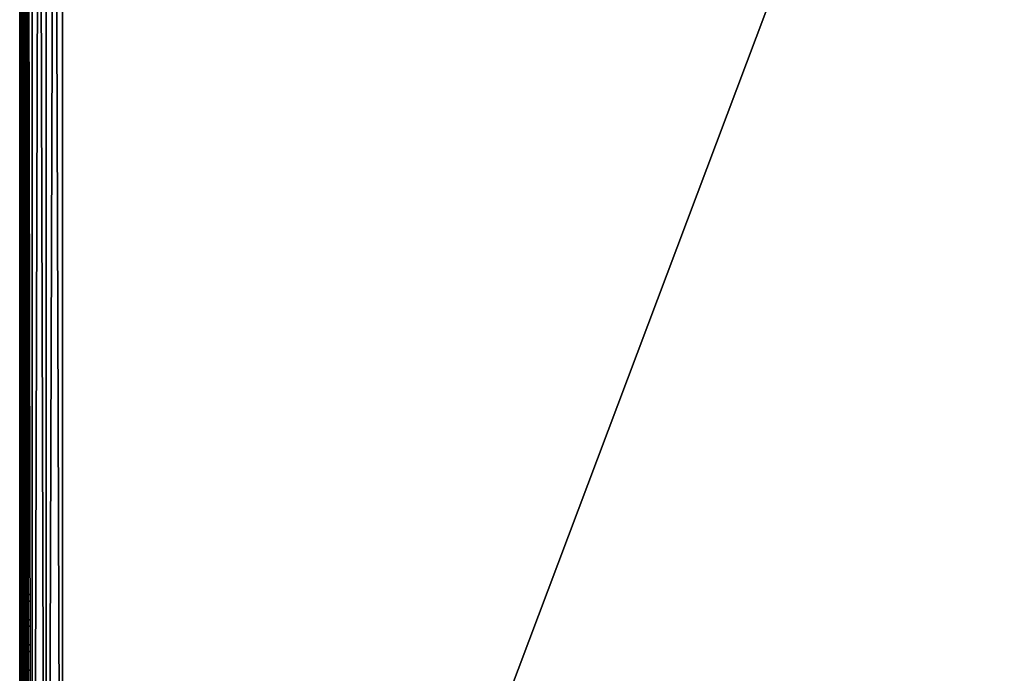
# Model space of a CAD drawing. Header units: inches. Extents: x 0 to 23, y -70 to 0.
# Tile 19 of 107: x 0 to 11.5, y -54.8 to -47.2. Entities that reach past the tile are written whole.
import ezdxf

# ---------------------------------------------------------------- set-up
doc = ezdxf.new("R2010")
doc.units = ezdxf.units.IN
doc.header["$MEASUREMENT"] = 0
for name, color, linetype in [('A-FURN-3-ST', 151, 'Continuous'), ('A-FURN-3-ST-SEAM', 250, 'Continuous'), ('A-FURN-3-STITCH', 15, 'Continuous')]:
    doc.layers.add(name, color=color, linetype=linetype)

msp = doc.modelspace()

# ---------------------------------------------------------------- meshes
at = {"layer": 'A-FURN-3-ST'}
mesh = msp.add_polyface(dxfattribs=at)
corners = [(23, -10.5, 5.453), (23, -66.768, 5.45), (22.962, -10.5, 5.261), (22.962, -66.769, 5.261), (22.854, -10.5, 5.099), (22.854, -66.769, 5.099), (22.691, -10.5, 4.991), (22.691, -66.769, 4.991), (22.5, -10.5, 4.953), (22.5, -66.769, 4.953), (23, -68.9, 17.453), (23, -10.5, 17.453), (22.962, -68.9, 17.644), (22.962, -10.5, 17.644), (22.854, -68.9, 17.806), (22.854, -10.5, 17.806), (22.691, -68.9, 17.914), (22.691, -10.5, 17.914), (22.5, -68.9, 17.953), (22.5, -10.5, 17.953), (22.62, -66.917, 4.99), (22.968, -66.89, 5.325), (0.5, -68.9, 17.953), (0.5, -10.5, 17.953), (23, -69.482, 16.709), (0, -10.5, 17.453), (0, -68.9, 17.453), (0.038, -10.5, 17.644), (0.038, -68.9, 17.644), (0.146, -10.5, 17.806), (0.146, -68.9, 17.806), (0.309, -10.5, 17.914), (0.309, -68.9, 17.914), (0, -66.769, 5.453), (0, -10.5, 5.453), (0.038, -66.769, 5.261), (0.038, -10.5, 5.261), (0.146, -66.769, 5.099), (0.146, -10.5, 5.099), (0.309, -66.769, 4.991), (0.309, -10.5, 4.991), (0.5, -66.769, 4.953), (0.5, -10.5, 4.953), (0.031, -66.89, 5.327), (0.379, -66.916, 4.99), (0, -69.482, 16.709)]
mesh.append_faces([[corners[k] for k in face] for face in [(0, 1, 2), (2, 1, 3), (2, 3, 4), (4, 3, 5), (4, 5, 6), (6, 5, 7), (6, 7, 8), (8, 7, 9), (10, 11, 12), (12, 11, 13), (12, 13, 14), (14, 13, 15), (14, 15, 16), (16, 15, 17), (16, 17, 18), (18, 17, 19), (20, 9, 7), (21, 3, 1), (18, 19, 22), (22, 19, 23), (0, 11, 1), (1, 11, 24), (24, 11, 10), (25, 26, 27), (27, 26, 28), (27, 28, 29), (29, 28, 30), (29, 30, 31), (31, 30, 32), (31, 32, 23), (23, 32, 22), (33, 34, 35), (35, 34, 36), (35, 36, 37), (37, 36, 38), (37, 38, 39), (39, 38, 40), (39, 40, 41), (41, 40, 42), (43, 33, 35), (44, 39, 41), (8, 9, 42), (42, 9, 41), (25, 45, 26), (34, 33, 25), (25, 33, 45)]])
at = {"layer": 'A-FURN-3-ST-SEAM'}
mesh = msp.add_polyface(dxfattribs=at)
corners = [(22.941, -68.9, 17.621), (22.961, -10.5, 17.622), (22.975, -68.9, 17.627), (22.977, -10.5, 17.629), (22.997, -68.9, 17.653), (22.912, -68.9, 17.638), (22.927, -10.5, 17.627), (22.943, -68.964, 17.618), (22.927, -68.964, 17.624), (22.913, -68.965, 17.635), (22.903, -68.966, 17.65), (22.9, -68.968, 17.668), (22.9, -68.9, 17.671), (22.961, -68.964, 17.619), (22.977, -68.964, 17.627), (22.998, -68.967, 17.655), (23, -68.968, 17.672), (22.907, -68.97, 17.693), (22.912, -68.9, 17.703), (22.919, -68.971, 17.707), (22.941, -68.9, 17.72), (22.997, -68.9, 17.688), (22.995, -68.969, 17.689), (22.984, -68.971, 17.704), (22.975, -68.9, 17.714), (22.97, -68.971, 17.713), (0.059, -68.9, 17.621), (0.039, -68.974, 17.618), (0.025, -68.9, 17.627), (0.023, -68.975, 17.626), (0.003, -68.9, 17.653), (0.003, -68.9, 17.688), (0.016, -68.983, 17.703), (0.025, -68.9, 17.714), (0.03, -68.983, 17.712), (0.059, -68.9, 17.72), (0.088, -68.9, 17.703), (0.093, -68.982, 17.692), (0.1, -68.9, 17.671), (0.081, -68.983, 17.705), (0, -68.98, 17.671), (0.088, -68.9, 17.638), (0.073, -68.975, 17.623), (0.097, -68.977, 17.649), (0.03, -39.7, 17.716), (0.016, -39.7, 17.707), (0.023, -39.7, 17.629), (0.039, -39.7, 17.622), (0.097, -39.7, 17.653), (0.073, -39.7, 17.627), (0, -39.7, 17.675), (0.081, -39.7, 17.71), (0.093, -39.7, 17.696)]
mesh.append_faces([[corners[k] for k in face] for face in [(0, 1, 2), (2, 3, 4), (0, 5, 6), (7, 8, 0), (0, 8, 5), (5, 8, 9), (5, 9, 10), (11, 12, 10), (10, 12, 5), (7, 0, 13), (13, 0, 2), (13, 2, 14), (14, 2, 4), (14, 4, 15), (15, 4, 16), (11, 17, 12), (12, 17, 18), (18, 17, 19), (18, 19, 20), (4, 21, 16), (16, 21, 22), (22, 21, 23), (23, 21, 24), (23, 24, 25), (25, 24, 20), (26, 27, 28), (28, 29, 30), (31, 32, 33), (33, 34, 35), (36, 37, 38), (36, 35, 39), (31, 30, 40), (26, 41, 42), (43, 41, 38), (35, 44, 33), (33, 45, 31), (30, 46, 28), (28, 47, 26), (41, 48, 38), (41, 26, 49), (30, 31, 50), (51, 35, 36), (52, 36, 38)]])
mesh = msp.add_polyface(dxfattribs=at)
corners = [(22.9, -10.5, 17.671), (22.9, -68.9, 17.671), (22.907, -10.5, 17.696), (22.912, -68.9, 17.703), (22.919, -10.5, 17.71), (22.941, -68.9, 17.72), (22.935, -10.5, 17.718), (22.97, -10.5, 17.716), (23, -10.5, 17.675), (22.995, -10.5, 17.692), (22.997, -68.9, 17.688), (22.984, -10.5, 17.707), (22.975, -68.9, 17.714), (22.997, -68.9, 17.653), (22.998, -10.5, 17.657), (22.927, -10.5, 17.627), (22.943, -10.5, 17.621), (22.941, -68.9, 17.621), (22.961, -10.5, 17.622), (22.975, -68.9, 17.627), (22.977, -10.5, 17.629), (22.912, -68.9, 17.638), (22.913, -10.5, 17.638), (22.903, -10.5, 17.653), (0.065, -10.5, 17.718), (0.03, -10.5, 17.716), (0.03, -39.7, 17.716), (0.065, -39.7, 17.718), (0.059, -68.9, 17.72), (0.025, -68.9, 17.714), (0.016, -39.7, 17.707), (0.003, -68.9, 17.688), (0.005, -39.7, 17.692), (0, -39.7, 17.675), (0.005, -10.5, 17.692), (0, -10.5, 17.675), (0.002, -10.5, 17.657), (0.002, -39.7, 17.657), (0.003, -68.9, 17.653), (0.023, -39.7, 17.629), (0.025, -68.9, 17.627), (0.039, -39.7, 17.622), (0.059, -68.9, 17.621), (0.057, -39.7, 17.621), (0.073, -39.7, 17.627), (0.057, -10.5, 17.621), (0.073, -10.5, 17.627), (0.087, -10.5, 17.638), (0.087, -39.7, 17.638), (0.088, -68.9, 17.638), (0.097, -39.7, 17.653), (0.1, -68.9, 17.671), (0.1, -39.7, 17.671), (0.1, -10.5, 17.671), (0.081, -39.7, 17.71), (0.088, -68.9, 17.703), (0.093, -39.7, 17.696), (0.093, -10.5, 17.696)]
mesh.append_faces([[corners[k] for k in face] for face in [(0, 1, 2), (2, 1, 3), (2, 3, 4), (4, 3, 5), (4, 5, 6), (6, 5, 7), (8, 9, 10), (10, 9, 11), (10, 11, 12), (12, 11, 7), (12, 7, 5), (10, 13, 8), (8, 13, 14), (15, 16, 17), (17, 16, 18), (19, 18, 20), (13, 20, 14), (15, 21, 22), (0, 23, 1), (1, 23, 21), (21, 23, 22), (24, 25, 26, 27), (27, 26, 28), (29, 26, 30), (31, 30, 32), (31, 32, 33), (33, 32, 34, 35), (35, 36, 37, 33), (33, 37, 38), (38, 37, 39), (40, 39, 41), (42, 41, 43), (42, 43, 44), (44, 43, 45, 46), (46, 47, 48, 44), (44, 48, 49), (49, 48, 50), (51, 50, 52), (52, 50, 53), (27, 28, 54), (54, 55, 56), (56, 51, 52), (56, 52, 57)]])
at = {"layer": 'A-FURN-3-STITCH'}
mesh = msp.add_polymesh((7, 4), dxfattribs=at)
for k, corner in enumerate([(0.107, -47.219, 17.76), (0.105, -47.219, 17.758), (0.102, -47.219, 17.754), (0.1, -47.219, 17.752), (0.102, -47.257, 17.765), (0.096, -47.257, 17.766), (0.093, -47.257, 17.762), (0.095, -47.257, 17.757), (0.098, -47.296, 17.768), (0.093, -47.296, 17.769), (0.09, -47.296, 17.766), (0.091, -47.296, 17.761), (0.097, -47.335, 17.77), (0.092, -47.335, 17.771), (0.088, -47.335, 17.767), (0.09, -47.335, 17.762), (0.098, -47.374, 17.769), (0.093, -47.374, 17.77), (0.09, -47.374, 17.766), (0.091, -47.374, 17.761), (0.102, -47.413, 17.766), (0.097, -47.413, 17.767), (0.093, -47.413, 17.763), (0.095, -47.413, 17.758), (0.107, -47.451, 17.761), (0.106, -47.451, 17.759), (0.102, -47.451, 17.755), (0.1, -47.451, 17.753)]):
    mesh.set_mesh_vertex(divmod(k, 4), corner)
mesh = msp.add_polymesh((7, 4), dxfattribs=at)
for k, corner in enumerate([(0.107, -47.512, 17.76), (0.105, -47.512, 17.758), (0.102, -47.512, 17.754), (0.1, -47.512, 17.752), (0.102, -47.55, 17.765), (0.096, -47.55, 17.766), (0.093, -47.55, 17.762), (0.095, -47.55, 17.757), (0.098, -47.589, 17.768), (0.093, -47.589, 17.769), (0.09, -47.589, 17.766), (0.091, -47.589, 17.761), (0.097, -47.628, 17.77), (0.092, -47.628, 17.771), (0.088, -47.628, 17.767), (0.09, -47.628, 17.762), (0.098, -47.667, 17.769), (0.093, -47.667, 17.77), (0.09, -47.667, 17.766), (0.091, -47.667, 17.761), (0.102, -47.706, 17.766), (0.097, -47.706, 17.767), (0.093, -47.706, 17.763), (0.095, -47.706, 17.758), (0.107, -47.745, 17.761), (0.106, -47.745, 17.759), (0.102, -47.745, 17.755), (0.1, -47.745, 17.753)]):
    mesh.set_mesh_vertex(divmod(k, 4), corner)
mesh = msp.add_polymesh((7, 4), dxfattribs=at)
for k, corner in enumerate([(0.107, -47.805, 17.76), (0.105, -47.805, 17.758), (0.102, -47.806, 17.754), (0.1, -47.806, 17.752), (0.102, -47.844, 17.765), (0.096, -47.844, 17.766), (0.093, -47.844, 17.762), (0.095, -47.844, 17.757), (0.098, -47.883, 17.768), (0.093, -47.883, 17.769), (0.09, -47.883, 17.766), (0.091, -47.883, 17.761), (0.097, -47.922, 17.77), (0.092, -47.922, 17.771), (0.088, -47.922, 17.767), (0.09, -47.922, 17.762), (0.098, -47.961, 17.769), (0.093, -47.961, 17.77), (0.09, -47.961, 17.766), (0.091, -47.961, 17.761), (0.102, -48, 17.766), (0.097, -48, 17.767), (0.093, -48, 17.763), (0.095, -48, 17.758), (0.107, -48.038, 17.761), (0.106, -48.038, 17.759), (0.102, -48.038, 17.755), (0.1, -48.038, 17.753)]):
    mesh.set_mesh_vertex(divmod(k, 4), corner)
mesh = msp.add_polymesh((7, 4), dxfattribs=at)
for k, corner in enumerate([(0.107, -48.099, 17.76), (0.105, -48.099, 17.758), (0.102, -48.099, 17.754), (0.1, -48.099, 17.752), (0.102, -48.137, 17.765), (0.096, -48.137, 17.766), (0.093, -48.137, 17.762), (0.095, -48.137, 17.757), (0.098, -48.176, 17.768), (0.093, -48.176, 17.769), (0.09, -48.176, 17.766), (0.091, -48.176, 17.761), (0.097, -48.215, 17.77), (0.092, -48.215, 17.771), (0.088, -48.215, 17.767), (0.09, -48.215, 17.762), (0.098, -48.254, 17.769), (0.093, -48.254, 17.77), (0.09, -48.254, 17.766), (0.091, -48.254, 17.761), (0.102, -48.293, 17.766), (0.097, -48.293, 17.767), (0.093, -48.293, 17.763), (0.095, -48.293, 17.758), (0.107, -48.331, 17.761), (0.106, -48.331, 17.759), (0.102, -48.331, 17.755), (0.1, -48.331, 17.753)]):
    mesh.set_mesh_vertex(divmod(k, 4), corner)
mesh = msp.add_polymesh((7, 4), dxfattribs=at)
for k, corner in enumerate([(0.107, -48.392, 17.76), (0.105, -48.392, 17.758), (0.102, -48.392, 17.754), (0.1, -48.392, 17.752), (0.102, -48.431, 17.765), (0.096, -48.431, 17.766), (0.093, -48.431, 17.762), (0.095, -48.431, 17.757), (0.098, -48.47, 17.768), (0.093, -48.47, 17.769), (0.09, -48.47, 17.766), (0.091, -48.47, 17.761), (0.097, -48.509, 17.77), (0.092, -48.509, 17.771), (0.088, -48.509, 17.767), (0.09, -48.509, 17.762), (0.098, -48.548, 17.769), (0.093, -48.548, 17.77), (0.09, -48.548, 17.766), (0.091, -48.548, 17.761), (0.102, -48.587, 17.766), (0.097, -48.587, 17.767), (0.093, -48.587, 17.763), (0.095, -48.587, 17.758), (0.107, -48.625, 17.761), (0.106, -48.625, 17.759), (0.102, -48.625, 17.755), (0.1, -48.625, 17.753)]):
    mesh.set_mesh_vertex(divmod(k, 4), corner)
mesh = msp.add_polymesh((7, 4), dxfattribs=at)
for k, corner in enumerate([(0.107, -48.686, 17.76), (0.105, -48.686, 17.758), (0.102, -48.686, 17.754), (0.1, -48.686, 17.752), (0.102, -48.724, 17.765), (0.096, -48.724, 17.766), (0.093, -48.724, 17.762), (0.095, -48.724, 17.757), (0.098, -48.763, 17.768), (0.093, -48.763, 17.769), (0.09, -48.763, 17.766), (0.091, -48.763, 17.761), (0.097, -48.802, 17.77), (0.092, -48.802, 17.771), (0.088, -48.802, 17.767), (0.09, -48.802, 17.762), (0.098, -48.841, 17.769), (0.093, -48.841, 17.77), (0.09, -48.841, 17.766), (0.091, -48.841, 17.761), (0.102, -48.88, 17.766), (0.097, -48.88, 17.767), (0.093, -48.88, 17.763), (0.095, -48.88, 17.758), (0.107, -48.918, 17.761), (0.106, -48.918, 17.759), (0.102, -48.918, 17.755), (0.1, -48.918, 17.753)]):
    mesh.set_mesh_vertex(divmod(k, 4), corner)
mesh = msp.add_polymesh((7, 4), dxfattribs=at)
for k, corner in enumerate([(0.107, -48.979, 17.76), (0.105, -48.979, 17.758), (0.102, -48.979, 17.754), (0.1, -48.979, 17.752), (0.102, -49.018, 17.765), (0.096, -49.018, 17.766), (0.093, -49.018, 17.762), (0.095, -49.018, 17.757), (0.098, -49.056, 17.768), (0.093, -49.056, 17.769), (0.09, -49.057, 17.766), (0.091, -49.057, 17.761), (0.097, -49.096, 17.77), (0.092, -49.096, 17.771), (0.088, -49.096, 17.767), (0.09, -49.096, 17.762), (0.098, -49.135, 17.769), (0.093, -49.135, 17.77), (0.09, -49.135, 17.766), (0.091, -49.135, 17.761), (0.102, -49.173, 17.766), (0.097, -49.173, 17.767), (0.093, -49.173, 17.763), (0.095, -49.174, 17.758), (0.107, -49.212, 17.761), (0.106, -49.212, 17.759), (0.102, -49.212, 17.755), (0.1, -49.212, 17.753)]):
    mesh.set_mesh_vertex(divmod(k, 4), corner)
mesh = msp.add_polymesh((7, 4), dxfattribs=at)
for k, corner in enumerate([(0.107, -49.273, 17.76), (0.105, -49.273, 17.758), (0.102, -49.273, 17.754), (0.1, -49.273, 17.752), (0.102, -49.311, 17.765), (0.096, -49.311, 17.766), (0.093, -49.311, 17.762), (0.095, -49.311, 17.757), (0.098, -49.35, 17.768), (0.093, -49.35, 17.769), (0.09, -49.35, 17.766), (0.091, -49.35, 17.761), (0.097, -49.389, 17.77), (0.092, -49.389, 17.771), (0.088, -49.389, 17.767), (0.09, -49.389, 17.762), (0.098, -49.428, 17.769), (0.093, -49.428, 17.77), (0.09, -49.428, 17.766), (0.091, -49.428, 17.761), (0.102, -49.467, 17.766), (0.097, -49.467, 17.767), (0.093, -49.467, 17.763), (0.095, -49.467, 17.758), (0.107, -49.505, 17.761), (0.106, -49.505, 17.759), (0.102, -49.505, 17.755), (0.1, -49.505, 17.753)]):
    mesh.set_mesh_vertex(divmod(k, 4), corner)
mesh = msp.add_polymesh((7, 4), dxfattribs=at)
for k, corner in enumerate([(0.107, -49.566, 17.76), (0.105, -49.566, 17.758), (0.102, -49.566, 17.754), (0.1, -49.566, 17.752), (0.102, -49.605, 17.765), (0.096, -49.605, 17.766), (0.093, -49.605, 17.762), (0.095, -49.605, 17.757), (0.098, -49.643, 17.768), (0.093, -49.643, 17.769), (0.09, -49.643, 17.766), (0.091, -49.643, 17.761), (0.097, -49.682, 17.77), (0.092, -49.682, 17.771), (0.088, -49.683, 17.767), (0.09, -49.683, 17.762), (0.098, -49.722, 17.769), (0.093, -49.722, 17.77), (0.09, -49.722, 17.766), (0.091, -49.722, 17.761), (0.102, -49.76, 17.766), (0.097, -49.76, 17.767), (0.093, -49.76, 17.763), (0.095, -49.76, 17.758), (0.107, -49.799, 17.761), (0.106, -49.799, 17.759), (0.102, -49.799, 17.755), (0.1, -49.799, 17.753)]):
    mesh.set_mesh_vertex(divmod(k, 4), corner)
mesh = msp.add_polymesh((7, 4), dxfattribs=at)
for k, corner in enumerate([(0.107, -49.86, 17.76), (0.105, -49.86, 17.758), (0.102, -49.86, 17.754), (0.1, -49.86, 17.752), (0.102, -49.898, 17.765), (0.096, -49.898, 17.766), (0.093, -49.898, 17.762), (0.095, -49.898, 17.757), (0.098, -49.937, 17.768), (0.093, -49.937, 17.769), (0.09, -49.937, 17.766), (0.091, -49.937, 17.761), (0.097, -49.976, 17.77), (0.092, -49.976, 17.771), (0.088, -49.976, 17.767), (0.09, -49.976, 17.762), (0.098, -50.015, 17.769), (0.093, -50.015, 17.77), (0.09, -50.015, 17.766), (0.091, -50.015, 17.761), (0.102, -50.054, 17.766), (0.097, -50.054, 17.767), (0.093, -50.054, 17.763), (0.095, -50.054, 17.758), (0.107, -50.092, 17.761), (0.106, -50.092, 17.759), (0.102, -50.092, 17.755), (0.1, -50.092, 17.753)]):
    mesh.set_mesh_vertex(divmod(k, 4), corner)
mesh = msp.add_polymesh((7, 4), dxfattribs=at)
for k, corner in enumerate([(0.107, -50.153, 17.76), (0.105, -50.153, 17.758), (0.102, -50.153, 17.754), (0.1, -50.153, 17.752), (0.102, -50.192, 17.765), (0.096, -50.192, 17.766), (0.093, -50.192, 17.762), (0.095, -50.192, 17.757), (0.098, -50.23, 17.768), (0.093, -50.23, 17.769), (0.09, -50.23, 17.766), (0.091, -50.23, 17.761), (0.097, -50.269, 17.77), (0.092, -50.269, 17.771), (0.088, -50.269, 17.767), (0.09, -50.269, 17.762), (0.098, -50.309, 17.769), (0.093, -50.309, 17.77), (0.09, -50.309, 17.766), (0.091, -50.309, 17.761), (0.102, -50.347, 17.766), (0.097, -50.347, 17.767), (0.093, -50.347, 17.763), (0.095, -50.347, 17.758), (0.107, -50.386, 17.761), (0.106, -50.386, 17.759), (0.102, -50.386, 17.755), (0.1, -50.386, 17.753)]):
    mesh.set_mesh_vertex(divmod(k, 4), corner)
mesh = msp.add_polymesh((7, 4), dxfattribs=at)
for k, corner in enumerate([(0.107, -50.447, 17.76), (0.105, -50.447, 17.758), (0.102, -50.447, 17.754), (0.1, -50.447, 17.752), (0.102, -50.485, 17.765), (0.096, -50.485, 17.766), (0.093, -50.485, 17.762), (0.095, -50.485, 17.757), (0.098, -50.524, 17.768), (0.093, -50.524, 17.769), (0.09, -50.524, 17.766), (0.091, -50.524, 17.761), (0.097, -50.563, 17.77), (0.092, -50.563, 17.771), (0.088, -50.563, 17.767), (0.09, -50.563, 17.762), (0.098, -50.602, 17.769), (0.093, -50.602, 17.77), (0.09, -50.602, 17.766), (0.091, -50.602, 17.761), (0.102, -50.641, 17.766), (0.097, -50.641, 17.767), (0.093, -50.641, 17.763), (0.095, -50.641, 17.758), (0.107, -50.679, 17.761), (0.106, -50.679, 17.759), (0.102, -50.679, 17.755), (0.1, -50.679, 17.753)]):
    mesh.set_mesh_vertex(divmod(k, 4), corner)
mesh = msp.add_polymesh((7, 4), dxfattribs=at)
for k, corner in enumerate([(0.107, -50.74, 17.76), (0.105, -50.74, 17.758), (0.102, -50.74, 17.754), (0.1, -50.74, 17.752), (0.102, -50.778, 17.765), (0.096, -50.778, 17.766), (0.093, -50.778, 17.762), (0.095, -50.779, 17.757), (0.098, -50.817, 17.768), (0.093, -50.817, 17.769), (0.09, -50.817, 17.766), (0.091, -50.817, 17.761), (0.097, -50.856, 17.77), (0.092, -50.856, 17.771), (0.088, -50.856, 17.767), (0.09, -50.856, 17.762), (0.098, -50.895, 17.769), (0.093, -50.895, 17.77), (0.09, -50.895, 17.766), (0.091, -50.895, 17.761), (0.102, -50.934, 17.766), (0.097, -50.934, 17.767), (0.093, -50.934, 17.763), (0.095, -50.934, 17.758), (0.107, -50.973, 17.761), (0.106, -50.973, 17.759), (0.102, -50.973, 17.755), (0.1, -50.973, 17.753)]):
    mesh.set_mesh_vertex(divmod(k, 4), corner)
mesh = msp.add_polymesh((7, 4), dxfattribs=at)
for k, corner in enumerate([(0.107, -51.034, 17.76), (0.105, -51.034, 17.758), (0.102, -51.034, 17.754), (0.1, -51.034, 17.752), (0.102, -51.072, 17.765), (0.096, -51.072, 17.766), (0.093, -51.072, 17.762), (0.095, -51.072, 17.757), (0.098, -51.111, 17.768), (0.093, -51.111, 17.769), (0.09, -51.111, 17.766), (0.091, -51.111, 17.761), (0.097, -51.15, 17.77), (0.092, -51.15, 17.771), (0.088, -51.15, 17.767), (0.09, -51.15, 17.762), (0.098, -51.189, 17.769), (0.093, -51.189, 17.77), (0.09, -51.189, 17.766), (0.091, -51.189, 17.761), (0.102, -51.228, 17.766), (0.097, -51.228, 17.767), (0.093, -51.228, 17.763), (0.095, -51.228, 17.758), (0.107, -51.266, 17.761), (0.106, -51.266, 17.759), (0.102, -51.266, 17.755), (0.1, -51.266, 17.753)]):
    mesh.set_mesh_vertex(divmod(k, 4), corner)
mesh = msp.add_polymesh((7, 4), dxfattribs=at)
for k, corner in enumerate([(0.107, -51.327, 17.76), (0.105, -51.327, 17.758), (0.102, -51.327, 17.754), (0.1, -51.327, 17.752), (0.102, -51.365, 17.765), (0.096, -51.365, 17.766), (0.093, -51.365, 17.762), (0.095, -51.365, 17.757), (0.098, -51.404, 17.768), (0.093, -51.404, 17.769), (0.09, -51.404, 17.766), (0.091, -51.404, 17.761), (0.097, -51.443, 17.77), (0.092, -51.443, 17.771), (0.088, -51.443, 17.767), (0.09, -51.443, 17.762), (0.098, -51.482, 17.769), (0.093, -51.482, 17.77), (0.09, -51.482, 17.766), (0.091, -51.482, 17.761), (0.102, -51.521, 17.766), (0.097, -51.521, 17.767), (0.093, -51.521, 17.763), (0.095, -51.521, 17.758), (0.107, -51.56, 17.761), (0.106, -51.56, 17.759), (0.102, -51.56, 17.755), (0.1, -51.56, 17.753)]):
    mesh.set_mesh_vertex(divmod(k, 4), corner)
mesh = msp.add_polymesh((7, 4), dxfattribs=at)
for k, corner in enumerate([(0.107, -51.621, 17.76), (0.105, -51.621, 17.758), (0.102, -51.621, 17.754), (0.1, -51.621, 17.752), (0.102, -51.659, 17.765), (0.096, -51.659, 17.766), (0.093, -51.659, 17.762), (0.095, -51.659, 17.757), (0.098, -51.698, 17.768), (0.093, -51.698, 17.769), (0.09, -51.698, 17.766), (0.091, -51.698, 17.761), (0.097, -51.737, 17.77), (0.092, -51.737, 17.771), (0.088, -51.737, 17.767), (0.09, -51.737, 17.762), (0.098, -51.776, 17.769), (0.093, -51.776, 17.77), (0.09, -51.776, 17.766), (0.091, -51.776, 17.761), (0.102, -51.815, 17.766), (0.097, -51.815, 17.767), (0.093, -51.815, 17.763), (0.095, -51.815, 17.758), (0.107, -51.853, 17.761), (0.106, -51.853, 17.759), (0.102, -51.853, 17.755), (0.1, -51.853, 17.753)]):
    mesh.set_mesh_vertex(divmod(k, 4), corner)
mesh = msp.add_polymesh((7, 4), dxfattribs=at)
for k, corner in enumerate([(0.107, -51.914, 17.76), (0.105, -51.914, 17.758), (0.102, -51.914, 17.754), (0.1, -51.914, 17.752), (0.102, -51.952, 17.765), (0.096, -51.952, 17.766), (0.093, -51.952, 17.762), (0.095, -51.952, 17.757), (0.098, -51.991, 17.768), (0.093, -51.991, 17.769), (0.09, -51.991, 17.766), (0.091, -51.991, 17.761), (0.097, -52.03, 17.77), (0.092, -52.03, 17.771), (0.088, -52.03, 17.767), (0.09, -52.03, 17.762), (0.098, -52.069, 17.769), (0.093, -52.069, 17.77), (0.09, -52.069, 17.766), (0.091, -52.069, 17.761), (0.102, -52.108, 17.766), (0.097, -52.108, 17.767), (0.093, -52.108, 17.763), (0.095, -52.108, 17.758), (0.107, -52.147, 17.761), (0.106, -52.147, 17.759), (0.102, -52.147, 17.755), (0.1, -52.147, 17.753)]):
    mesh.set_mesh_vertex(divmod(k, 4), corner)
mesh = msp.add_polymesh((7, 4), dxfattribs=at)
for k, corner in enumerate([(0.107, -52.207, 17.76), (0.105, -52.207, 17.758), (0.102, -52.208, 17.754), (0.1, -52.208, 17.752), (0.102, -52.246, 17.765), (0.096, -52.246, 17.766), (0.093, -52.246, 17.762), (0.095, -52.246, 17.757), (0.098, -52.285, 17.768), (0.093, -52.285, 17.769), (0.09, -52.285, 17.766), (0.091, -52.285, 17.761), (0.097, -52.324, 17.77), (0.092, -52.324, 17.771), (0.088, -52.324, 17.767), (0.09, -52.324, 17.762), (0.098, -52.363, 17.769), (0.093, -52.363, 17.77), (0.09, -52.363, 17.766), (0.091, -52.363, 17.761), (0.102, -52.402, 17.766), (0.097, -52.402, 17.767), (0.093, -52.402, 17.763), (0.095, -52.402, 17.758), (0.107, -52.44, 17.761), (0.106, -52.44, 17.759), (0.102, -52.44, 17.755), (0.1, -52.44, 17.753)]):
    mesh.set_mesh_vertex(divmod(k, 4), corner)
mesh = msp.add_polymesh((7, 4), dxfattribs=at)
for k, corner in enumerate([(0.107, -52.501, 17.76), (0.105, -52.501, 17.758), (0.102, -52.501, 17.754), (0.1, -52.501, 17.752), (0.102, -52.539, 17.765), (0.096, -52.539, 17.766), (0.093, -52.539, 17.762), (0.095, -52.539, 17.757), (0.098, -52.578, 17.768), (0.093, -52.578, 17.769), (0.09, -52.578, 17.766), (0.091, -52.578, 17.761), (0.097, -52.617, 17.77), (0.092, -52.617, 17.771), (0.088, -52.617, 17.767), (0.09, -52.617, 17.762), (0.098, -52.656, 17.769), (0.093, -52.656, 17.77), (0.09, -52.656, 17.766), (0.091, -52.656, 17.761), (0.102, -52.695, 17.766), (0.097, -52.695, 17.767), (0.093, -52.695, 17.763), (0.095, -52.695, 17.758), (0.107, -52.733, 17.761), (0.106, -52.733, 17.759), (0.102, -52.733, 17.755), (0.1, -52.733, 17.753)]):
    mesh.set_mesh_vertex(divmod(k, 4), corner)
mesh = msp.add_polymesh((7, 4), dxfattribs=at)
for k, corner in enumerate([(0.107, -52.794, 17.76), (0.105, -52.794, 17.758), (0.102, -52.794, 17.754), (0.1, -52.794, 17.752), (0.102, -52.833, 17.765), (0.096, -52.833, 17.766), (0.093, -52.833, 17.762), (0.095, -52.833, 17.757), (0.098, -52.872, 17.768), (0.093, -52.872, 17.769), (0.09, -52.872, 17.766), (0.091, -52.872, 17.761), (0.097, -52.911, 17.77), (0.092, -52.911, 17.771), (0.088, -52.911, 17.767), (0.09, -52.911, 17.762), (0.098, -52.95, 17.769), (0.093, -52.95, 17.77), (0.09, -52.95, 17.766), (0.091, -52.95, 17.761), (0.102, -52.989, 17.766), (0.097, -52.989, 17.767), (0.093, -52.989, 17.763), (0.095, -52.989, 17.758), (0.107, -53.027, 17.761), (0.106, -53.027, 17.759), (0.102, -53.027, 17.755), (0.1, -53.027, 17.753)]):
    mesh.set_mesh_vertex(divmod(k, 4), corner)
mesh = msp.add_polymesh((7, 4), dxfattribs=at)
for k, corner in enumerate([(0.107, -53.088, 17.76), (0.105, -53.088, 17.758), (0.102, -53.088, 17.754), (0.1, -53.088, 17.752), (0.102, -53.126, 17.765), (0.096, -53.126, 17.766), (0.093, -53.126, 17.762), (0.095, -53.126, 17.757), (0.098, -53.165, 17.768), (0.093, -53.165, 17.769), (0.09, -53.165, 17.766), (0.091, -53.165, 17.761), (0.097, -53.204, 17.77), (0.092, -53.204, 17.771), (0.088, -53.204, 17.767), (0.09, -53.204, 17.762), (0.098, -53.243, 17.769), (0.093, -53.243, 17.77), (0.09, -53.243, 17.766), (0.091, -53.243, 17.761), (0.102, -53.282, 17.766), (0.097, -53.282, 17.767), (0.093, -53.282, 17.763), (0.095, -53.282, 17.758), (0.107, -53.32, 17.761), (0.106, -53.32, 17.759), (0.102, -53.32, 17.755), (0.1, -53.32, 17.753)]):
    mesh.set_mesh_vertex(divmod(k, 4), corner)
mesh = msp.add_polymesh((7, 4), dxfattribs=at)
for k, corner in enumerate([(0.107, -53.381, 17.76), (0.105, -53.381, 17.758), (0.102, -53.381, 17.754), (0.1, -53.381, 17.752), (0.102, -53.42, 17.765), (0.096, -53.42, 17.766), (0.093, -53.42, 17.762), (0.095, -53.42, 17.757), (0.098, -53.459, 17.768), (0.093, -53.459, 17.769), (0.09, -53.459, 17.766), (0.091, -53.459, 17.761), (0.097, -53.498, 17.77), (0.092, -53.498, 17.771), (0.088, -53.498, 17.767), (0.09, -53.498, 17.762), (0.098, -53.537, 17.769), (0.093, -53.537, 17.77), (0.09, -53.537, 17.766), (0.091, -53.537, 17.761), (0.102, -53.575, 17.766), (0.097, -53.575, 17.767), (0.093, -53.576, 17.763), (0.095, -53.576, 17.758), (0.107, -53.614, 17.761), (0.106, -53.614, 17.759), (0.102, -53.614, 17.755), (0.1, -53.614, 17.753)]):
    mesh.set_mesh_vertex(divmod(k, 4), corner)
mesh = msp.add_polymesh((7, 4), dxfattribs=at)
for k, corner in enumerate([(0.107, -53.675, 17.76), (0.105, -53.675, 17.758), (0.102, -53.675, 17.754), (0.1, -53.675, 17.752), (0.102, -53.713, 17.765), (0.096, -53.713, 17.766), (0.093, -53.713, 17.762), (0.095, -53.713, 17.757), (0.098, -53.752, 17.768), (0.093, -53.752, 17.769), (0.09, -53.752, 17.766), (0.091, -53.752, 17.761), (0.097, -53.791, 17.77), (0.092, -53.791, 17.771), (0.088, -53.791, 17.767), (0.09, -53.791, 17.762), (0.098, -53.83, 17.769), (0.093, -53.83, 17.77), (0.09, -53.83, 17.766), (0.091, -53.83, 17.761), (0.102, -53.869, 17.766), (0.097, -53.869, 17.767), (0.093, -53.869, 17.763), (0.095, -53.869, 17.758), (0.107, -53.907, 17.761), (0.106, -53.907, 17.759), (0.102, -53.907, 17.755), (0.1, -53.907, 17.753)]):
    mesh.set_mesh_vertex(divmod(k, 4), corner)
mesh = msp.add_polymesh((7, 4), dxfattribs=at)
for k, corner in enumerate([(0.107, -53.968, 17.76), (0.105, -53.968, 17.758), (0.102, -53.968, 17.754), (0.1, -53.968, 17.752), (0.102, -54.007, 17.765), (0.096, -54.007, 17.766), (0.093, -54.007, 17.762), (0.095, -54.007, 17.757), (0.098, -54.045, 17.768), (0.093, -54.045, 17.769), (0.09, -54.045, 17.766), (0.091, -54.045, 17.761), (0.097, -54.085, 17.77), (0.092, -54.085, 17.771), (0.088, -54.085, 17.767), (0.09, -54.085, 17.762), (0.098, -54.124, 17.769), (0.093, -54.124, 17.77), (0.09, -54.124, 17.766), (0.091, -54.124, 17.761), (0.102, -54.162, 17.766), (0.097, -54.162, 17.767), (0.093, -54.162, 17.763), (0.095, -54.162, 17.758), (0.107, -54.201, 17.761), (0.106, -54.201, 17.759), (0.102, -54.201, 17.755), (0.1, -54.201, 17.753)]):
    mesh.set_mesh_vertex(divmod(k, 4), corner)
mesh = msp.add_polymesh((7, 4), dxfattribs=at)
for k, corner in enumerate([(0.107, -54.262, 17.76), (0.105, -54.262, 17.758), (0.102, -54.262, 17.754), (0.1, -54.262, 17.752), (0.102, -54.3, 17.765), (0.096, -54.3, 17.766), (0.093, -54.3, 17.762), (0.095, -54.3, 17.757), (0.098, -54.339, 17.768), (0.093, -54.339, 17.769), (0.09, -54.339, 17.766), (0.091, -54.339, 17.761), (0.097, -54.378, 17.77), (0.092, -54.378, 17.771), (0.088, -54.378, 17.767), (0.09, -54.378, 17.762), (0.098, -54.417, 17.769), (0.093, -54.417, 17.77), (0.09, -54.417, 17.766), (0.091, -54.417, 17.761), (0.102, -54.456, 17.766), (0.097, -54.456, 17.767), (0.093, -54.456, 17.763), (0.095, -54.456, 17.758), (0.107, -54.494, 17.761), (0.106, -54.494, 17.759), (0.102, -54.494, 17.755), (0.1, -54.494, 17.753)]):
    mesh.set_mesh_vertex(divmod(k, 4), corner)
mesh = msp.add_polymesh((7, 4), dxfattribs=at)
for k, corner in enumerate([(0.107, -54.555, 17.76), (0.105, -54.555, 17.758), (0.102, -54.555, 17.754), (0.1, -54.555, 17.752), (0.102, -54.594, 17.765), (0.096, -54.594, 17.766), (0.093, -54.594, 17.762), (0.095, -54.594, 17.757), (0.098, -54.632, 17.768), (0.093, -54.632, 17.769), (0.09, -54.632, 17.766), (0.091, -54.632, 17.761), (0.097, -54.671, 17.77), (0.092, -54.671, 17.771), (0.088, -54.671, 17.767), (0.09, -54.671, 17.762), (0.098, -54.711, 17.769), (0.093, -54.711, 17.77), (0.09, -54.711, 17.766), (0.091, -54.711, 17.761), (0.102, -54.749, 17.766), (0.097, -54.749, 17.767), (0.093, -54.749, 17.763), (0.095, -54.749, 17.758), (0.107, -54.788, 17.761), (0.106, -54.788, 17.759), (0.102, -54.788, 17.755), (0.1, -54.788, 17.753)]):
    mesh.set_mesh_vertex(divmod(k, 4), corner)

doc.saveas('drawing.dxf')
